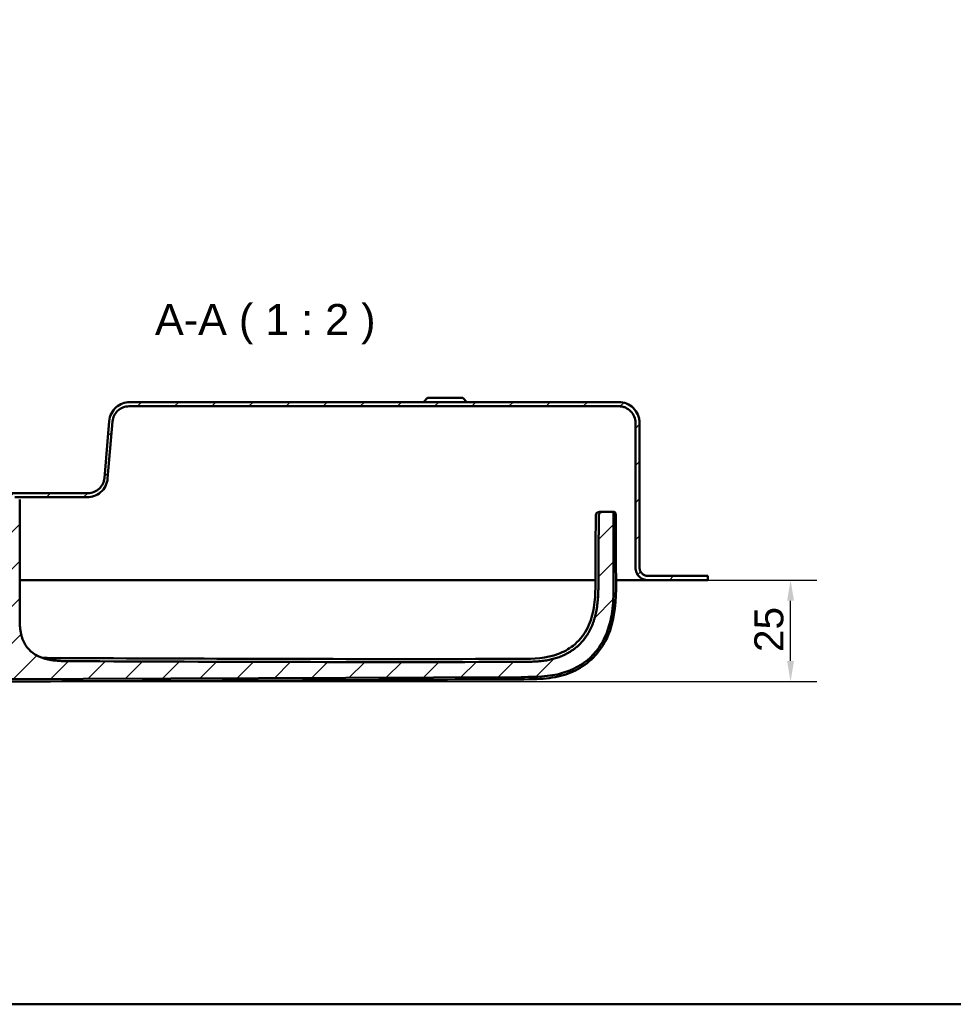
# Model space of a CAD drawing. Header units: millimetres. Extents: x 20 to 833, y 20 to 574.
# Tile 2 of 20: x 136 to 362, y 20 to 258. Entities that reach past the tile are written whole.
import ezdxf

# ---------------------------------------------------------------- set-up
doc = ezdxf.new("R2010")
doc.units = ezdxf.units.MM
doc.header["$LTSCALE"] = 2
for name, color, linetype, lineweight in [('Bemaßungen(DIN)', 7, 'Continuous', 25), ('Sichtbare Kanten(DIN)', 7, 'Continuous', 50), ('Skizziergeometrie(DIN)', 7, 'Continuous', 50), ('Symbole(DIN)', 7, 'Continuous', 25)]:
    doc.layers.add(name, color=color, linetype=linetype, lineweight=lineweight)
doc.layers.add('Schraffur', color=179, linetype='Continuous', lineweight=9, true_color=0x1e1e47)
doc.styles.add('Aktuell-DINGroßer Text', font='arial.ttf')
doc.styles.add('STANDARD-DIN~0', font='arial.ttf')
doc.dimstyles.new('CAD-LAN', dxfattribs={"dimscale": 2, "dimtxt": 3.5, "dimasz": 2.5, "dimexe": 3.175, "dimexo": 0, "dimgap": 0.8, "dimtad": 1, "dimrnd": 1e-08, "dimtxsty": 'STANDARD-DIN~0', "dimcen": 0.09, "dimdle": 10, "dimclrd": 250, "dimclre": 250, "dimclrt": 250, "dimadec": 0, "dimazin": 2, "dimtfac": 1, "dimtmove": 0, "dimatfit": 3, "dimfxl": 1, "dimtolj": 1, "dimtzin": 0, "dimlwd": 25, "dimlwe": 25, "dimarcsym": 0})

# ---------------------------------------------------------------- blocks, each defined once
blk = doc.blocks.new('Ränder Standardrahmen')
at = {"layer": 'Skizziergeometrie(DIN)', "flags": 128}
blk.add_lwpolyline([(10, 10), (10, 287), (410, 287), (410, 10), (10, 10)], dxfattribs=at)
blk = doc.blocks.new('*D26')
at = {"layer": 'Bemaßungen(DIN)', "color": 250, "linetype": 'Continuous', "lineweight": 25, "true_color": 0x3f3f3f, "transparency": 16777216}
for p, q in [((302.39, 122.5), (328.74, 122.5)), ((322.39, 102.97), (322.39, 117.5)), ((129.28, 97.97), (328.74, 97.97))]:
    blk.add_line(p, q, dxfattribs=at)
at = {"layer": 'Bemaßungen(DIN)', "color": 250, "linetype": 'Continuous', "true_color": 0x3f3f3f, "transparency": 16777216}
for points in [[(321.56, 117.5), (323.23, 117.5), (322.39, 122.5)], [(321.56, 102.97), (323.23, 102.97), (322.39, 97.97)]]:
    blk.add_solid(points, dxfattribs=at)
at = {"layer": 'Defpoints', "color": 0, "linetype": 'Continuous', "transparency": 16777216}
for p in [(302.39, 122.5), (322.39, 122.5), (129.28, 97.97)]:
    blk.add_point(p, dxfattribs=at)
at = {"layer": 'Bemaßungen(DIN)', "color": 250, "linetype": 'Continuous', "lineweight": 25, "true_color": 0x3f3f3f, "transparency": 16777216, "insert": (313.65, 105.13), "char_height": 7, "attachment_point": 1, "rotation": 90, "style": 'STANDARD-DIN~0'}
blk.add_mtext('\\A1;25', dxfattribs=at)

msp = doc.modelspace()

# ---------------------------------------------------------------- hatches: boundary and pattern name
at = {"layer": 'Schraffur'}
h = msp.add_hatch(dxfattribs=at)
h.set_pattern_fill('ANSI31', color=256, scale=50.8, style=0)
h.set_pattern_definition([(45, (0, 0), (-4.49013, 4.49013), [])])
edge = h.paths.add_edge_path()
edge.add_spline(control_points=[(94.893, 138.504), (94.893, 138.782), (94.922, 139.059), (95.035, 139.595), (95.117, 139.852), (95.435, 140.582), (95.739, 141.019), (96.486, 141.739), (96.919, 142.021), (97.87, 142.406), (98.377, 142.504), (98.893, 142.504)], knot_values=[-0.6314442, -0.6314442, -0.6314442, -0.6314442, -0.5478443, -0.5478443, -0.4667749, -0.4667749, -0.3085769, -0.3085769, -0.1547676, -0.1547676, 0, 0, 0, 0], degree=3, periodic=0)
edge.add_line((98.893, 142.504), (106.893, 142.504))
edge.add_line((106.893, 142.504), (106.893, 136.104))
edge.add_line((106.893, 136.104), (107.093, 135.904))
edge.add_line((107.093, 135.904), (109.193, 135.904))
edge.add_line((109.193, 135.904), (109.293, 136.004))
edge.add_line((109.293, 136.004), (109.293, 136.504))
edge.add_line((109.293, 136.504), (109.593, 136.504))
edge.add_line((109.593, 136.504), (109.393, 136.304))
edge.add_line((109.393, 136.304), (109.393, 135.704))
edge.add_line((109.393, 135.704), (109.593, 135.504))
edge.add_line((109.593, 135.504), (106.893, 135.504))
edge.add_line((106.893, 135.504), (106.593, 135.804))
edge.add_line((106.593, 135.804), (106.593, 142.004))
edge.add_line((106.593, 142.004), (105.85, 142.004))
edge.add_line((105.85, 142.004), (105.85, 139.504))
edge.add_line((105.85, 139.504), (105.85, 131.447))
edge.add_line((105.85, 131.447), (106.835, 130.462))
edge.add_line((106.835, 130.462), (116.343, 130.462))
edge.add_line((116.343, 130.462), (116.343, 145.304))
edge.add_line((116.343, 145.304), (113.393, 145.304))
edge.add_line((113.393, 145.304), (112.893, 144.804))
edge.add_line((112.893, 144.804), (112.893, 144.204))
edge.add_line((112.893, 144.204), (113.793, 144.204))
edge.add_line((113.793, 144.204), (113.793, 143.404))
edge.add_line((113.793, 143.404), (111.877, 143.404))
edge.add_line((111.877, 143.404), (111.877, 142.504))
edge.add_line((111.877, 142.504), (108.893, 142.504))
edge.add_line((108.893, 142.504), (108.893, 141.704))
edge.add_line((108.893, 141.704), (108.393, 141.704))
edge.add_line((108.393, 141.704), (108.393, 145.004))
edge.add_line((108.393, 145.004), (107.893, 145.004))
edge.add_line((107.893, 145.004), (107.893, 143.504))
edge.add_line((107.893, 143.504), (98.893, 143.504))
edge.add_spline(control_points=[(98.893, 143.504), (98.545, 143.504), (98.199, 143.468), (97.529, 143.327), (97.207, 143.225), (96.295, 142.827), (95.75, 142.447), (94.85, 141.513), (94.497, 140.972), (94.015, 139.783), (93.893, 139.149), (93.893, 138.504)], knot_values=[-0.7893052, -0.7893052, -0.7893052, -0.7893052, -0.6848053, -0.6848053, -0.5834686, -0.5834686, -0.3857211, -0.3857211, -0.1934595, -0.1934595, 0, 0, 0, 0], degree=3, periodic=0)
edge.add_line((93.893, 138.504), (93.893, 125.504))
edge.add_spline(control_points=[(93.893, 125.504), (93.893, 125.365), (93.879, 125.226), (93.823, 124.958), (93.782, 124.829), (93.623, 124.464), (93.471, 124.246), (93.097, 123.886), (92.881, 123.745), (92.405, 123.553), (92.151, 123.504), (91.893, 123.504)], knot_values=[-0.3157221, -0.3157221, -0.3157221, -0.3157221, -0.2739221, -0.2739221, -0.2333875, -0.2333875, -0.1542884, -0.1542884, -0.0773838, -0.0773838, -0.0000019, -0.0000019, -0.0000019, -0.0000019], degree=3, periodic=0)
edge.add_line((91.893, 123.504), (89.393, 123.504))
edge.add_line((89.393, 123.504), (89.393, 123.474))
edge.add_line((89.393, 123.474), (88.393, 123.474))
edge.add_line((88.393, 123.474), (88.393, 122.504))
edge.add_line((88.393, 122.504), (91.893, 122.504))
edge.add_spline(control_points=[(91.893, 122.504), (92.102, 122.504), (92.31, 122.525), (92.712, 122.61), (92.905, 122.671), (93.452, 122.91), (93.78, 123.138), (94.32, 123.698), (94.531, 124.023), (94.82, 124.736), (94.893, 125.117), (94.893, 125.504)], knot_values=[-0.4735814, -0.4735814, -0.4735814, -0.4735814, -0.4108832, -0.4108832, -0.3500812, -0.3500812, -0.2314327, -0.2314327, -0.1160757, -0.1160757, 0, 0, 0, 0], degree=3, periodic=0)
edge.add_line((94.893, 125.504), (94.893, 138.504))
h.paths.add_polyline_path([(111.593, 141.504), (111.393, 141.304), (111.393, 136.504), (111.143, 136.504), (111.343, 136.704), (111.343, 141.504), (111.143, 141.704), (111.893, 141.704), (111.893, 142.504), (112.893, 142.504), (112.893, 141.304), (112.693, 141.504)], flags=0)
h.paths.add_polyline_path([(112.893, 135.704), (112.893, 135.504), (112.693, 135.504)], flags=0)
edge = h.paths.add_edge_path()
edge.add_spline(control_points=[(280.893, 164.504), (281.172, 164.504), (281.449, 164.475), (281.985, 164.363), (282.242, 164.28), (282.972, 163.962), (283.408, 163.658), (284.128, 162.911), (284.41, 162.478), (284.796, 161.527), (284.893, 161.02), (284.893, 160.504)], knot_values=[-0.6314442, -0.6314442, -0.6314442, -0.6314442, -0.5478443, -0.5478443, -0.4667749, -0.4667749, -0.3085769, -0.3085769, -0.1547676, -0.1547676, 0, 0, 0, 0], degree=3, periodic=0)
edge.add_line((284.893, 160.504), (284.893, 125.504))
edge.add_spline(control_points=[(284.893, 125.504), (284.893, 125.295), (284.915, 125.087), (284.999, 124.685), (285.061, 124.492), (285.299, 123.945), (285.527, 123.618), (286.088, 123.078), (286.412, 122.866), (287.126, 122.577), (287.506, 122.504), (287.893, 122.504)], knot_values=[-0.4735831, -0.4735831, -0.4735831, -0.4735831, -0.4108832, -0.4108832, -0.3500812, -0.3500812, -0.2314327, -0.2314327, -0.1160757, -0.1160757, -0.0000071, -0.0000071, -0.0000071, -0.0000071], degree=3, periodic=0)
edge.add_line((287.893, 122.504), (302.393, 122.504))
edge.add_line((302.393, 122.504), (302.393, 123.504))
edge.add_line((302.393, 123.504), (287.893, 123.504))
edge.add_spline(control_points=[(287.893, 123.504), (287.754, 123.504), (287.616, 123.518), (287.348, 123.574), (287.219, 123.615), (286.854, 123.774), (286.636, 123.926), (286.276, 124.3), (286.135, 124.516), (285.942, 124.992), (285.893, 125.246), (285.893, 125.504)], knot_values=[-0.3157143, -0.3157143, -0.3157143, -0.3157143, -0.2739221, -0.2739221, -0.2333875, -0.2333875, -0.1542884, -0.1542884, -0.0773838, -0.0773838, 0, 0, 0, 0], degree=3, periodic=0)
edge.add_line((285.893, 125.504), (285.893, 160.504))
edge.add_spline(control_points=[(285.893, 160.504), (285.893, 160.852), (285.858, 161.198), (285.717, 161.868), (285.614, 162.19), (285.217, 163.102), (284.837, 163.647), (283.903, 164.547), (283.362, 164.9), (282.172, 165.382), (281.538, 165.504), (280.893, 165.504)], knot_values=[-0.7893052, -0.7893052, -0.7893052, -0.7893052, -0.6848053, -0.6848053, -0.5834686, -0.5834686, -0.3857211, -0.3857211, -0.1934595, -0.1934595, 0, 0, 0, 0], degree=3, periodic=0)
edge.add_line((280.893, 165.504), (162.666, 165.504))
edge.add_spline(control_points=[(162.666, 165.504), (162.055, 165.504), (161.453, 165.394), (160.332, 164.965), (159.822, 164.658), (158.895, 163.848), (158.496, 163.337), (157.915, 162.191), (157.739, 161.571), (157.685, 160.929)], knot_values=[-0.746746, -0.746746, -0.746746, -0.746746, -0.5633329, -0.5633329, -0.3859905, -0.3859905, -0.193102, -0.193102, 0, 0, 0, 0], degree=3, periodic=0)
edge.add_line((157.685, 160.929), (156.508, 147.163))
edge.add_spline(control_points=[(156.508, 147.163), (156.467, 146.676), (156.338, 146.203), (155.92, 145.339), (155.64, 144.954), (154.932, 144.269), (154.497, 143.987), (153.544, 143.601), (153.038, 143.504), (152.523, 143.504)], knot_values=[-0.5973968, -0.5973968, -0.5973968, -0.5973968, -0.4506663, -0.4506663, -0.3087924, -0.3087924, -0.1544816, -0.1544816, 0, 0, 0, 0], degree=3, periodic=0)
edge.add_line((152.523, 143.504), (133.893, 143.504))
edge.add_line((133.893, 143.504), (133.893, 145.004))
edge.add_line((133.893, 145.004), (133.393, 145.004))
edge.add_line((133.393, 145.004), (133.393, 141.704))
edge.add_line((133.393, 141.704), (132.893, 141.704))
edge.add_line((132.893, 141.704), (132.893, 142.504))
edge.add_line((132.893, 142.504), (129.893, 142.504))
edge.add_line((129.893, 142.504), (129.893, 141.704))
edge.add_line((129.893, 141.704), (130.643, 141.704))
edge.add_line((130.643, 141.704), (130.443, 141.504))
edge.add_line((130.443, 141.504), (130.443, 136.704))
edge.add_line((130.443, 136.704), (130.643, 136.504))
edge.add_line((130.643, 136.504), (130.393, 136.504))
edge.add_line((130.393, 136.504), (130.393, 141.304))
edge.add_line((130.393, 141.304), (130.193, 141.504))
edge.add_line((130.193, 141.504), (129.093, 141.504))
edge.add_line((129.093, 141.504), (128.893, 141.304))
edge.add_line((128.893, 141.304), (128.893, 142.504))
edge.add_line((128.893, 142.504), (127.993, 142.504))
edge.add_line((127.993, 142.504), (127.993, 144.204))
edge.add_line((127.993, 144.204), (128.893, 144.204))
edge.add_line((128.893, 144.204), (128.893, 144.804))
edge.add_line((128.893, 144.804), (128.393, 145.304))
edge.add_line((128.393, 145.304), (125.443, 145.304))
edge.add_line((125.443, 145.304), (125.443, 110.304))
edge.add_line((125.443, 110.304), (116.343, 110.304))
edge.add_line((116.343, 110.304), (116.343, 125.545))
edge.add_line((116.343, 125.545), (106.835, 125.545))
edge.add_line((106.835, 125.545), (105.85, 124.561))
edge.add_line((105.85, 124.561), (105.85, 104.592))
edge.add_spline(control_points=[(105.85, 104.592), (105.85, 104.499), (105.85, 104.406), (105.878, 104.274), (105.893, 104.228), (105.945, 104.141), (105.98, 104.105), (106.101, 104.015), (106.203, 103.977), (106.308, 103.935)], knot_values=[-0.0976377, -0.0976377, -0.0976377, -0.0976377, -0.06823, -0.06823, -0.0514817, -0.0514817, -0.0338045, -0.0338045, -0.0000168, -0.0000168, -0.0000168, -0.0000168], degree=3, periodic=0)
edge.add_spline(control_points=[(106.308, 103.935), (106.358, 103.916), (106.409, 103.895), (106.46, 103.873), (106.718, 103.766), (106.969, 103.65), (107.218, 103.53), (107.268, 103.506), (107.318, 103.482), (107.368, 103.458), (107.417, 103.433), (107.467, 103.409), (107.517, 103.384), (107.814, 103.237), (108.11, 103.085), (108.405, 102.932), (108.503, 102.881), (108.601, 102.831), (108.7, 102.78), (109.093, 102.577), (109.487, 102.375), (109.891, 102.179), (110.294, 101.984), (110.628, 101.829), (111.092, 101.625)], knot_values=[0, 0, 0, 0, 0.0162623, 0.0162623, 0.0162623, 0.0975741, 0.0975741, 0.0975741, 0.1138364, 0.1138364, 0.1138364, 0.1300988, 0.1300988, 0.1300988, 0.2276728, 0.2276728, 0.2276728, 0.2601975, 0.2601975, 0.2601975, 0.3902963, 0.3902963, 0.3902963, 0.5203951, 0.5203951, 0.5203951, 0.5203951], degree=3, periodic=0)
edge.add_spline(control_points=[(111.092, 101.625), (112.917, 100.821), (114.598, 100.205), (116.133, 99.779)], knot_values=[0, 0, 0, 0, 0.5374565, 0.5374565, 0.5374565, 0.5374565], degree=3, periodic=0)
edge.add_spline(control_points=[(116.133, 99.779), (117.646, 99.359), (119.257, 99.054), (121.037, 98.85)], knot_values=[0, 0, 0, 0, 0.5001725, 0.5001725, 0.5001725, 0.5001725], degree=3, periodic=0)
edge.add_spline(control_points=[(121.037, 98.85), (122.391, 98.695), (123.773, 98.606), (125.333, 98.561), (126.892, 98.517), (128.359, 98.525), (129.825, 98.531)], knot_values=[0, 0, 0, 0, 0.4403832, 0.4403832, 0.4403832, 0.8807664, 0.8807664, 0.8807664, 0.8807664], degree=3, periodic=0)
edge.add_line((129.825, 98.531), (257.299, 99.078))
edge.add_spline(control_points=[(257.299, 99.078), (258.369, 99.082), (259.439, 99.086), (260.581, 99.126), (261.723, 99.166), (262.726, 99.242), (263.589, 99.343), (265.316, 99.544), (266.721, 99.858), (268.044, 100.299), (273.335, 102.063), (276.958, 105.946), (278.572, 111.582), (278.975, 112.992), (279.258, 114.487), (279.433, 116.324), (279.52, 117.243), (279.582, 118.309), (279.61, 119.523), (279.638, 120.738), (279.632, 121.876), (279.627, 123.013)], knot_values=[0, 0, 0, 0, 0.2406476, 0.2406476, 0.2406476, 0.4812952, 0.4812952, 0.4812952, 0.9625904, 0.9625904, 0.9625904, 2.8877711, 2.8877711, 2.8877711, 3.3690663, 3.3690663, 3.3690663, 3.6097139, 3.6097139, 3.6097139, 3.8503615, 3.8503615, 3.8503615, 3.8503615], degree=3, periodic=0)
edge.add_spline(control_points=[(279.627, 123.013), (279.622, 124.298), (279.616, 125.584), (279.611, 126.869), (279.603, 128.807), (279.595, 130.814), (279.589, 132.762), (279.583, 134.69), (279.579, 136.52), (279.579, 138.438)], knot_values=[0, 0, 0, 0, 0.2736533, 0.2736533, 0.2736533, 0.6863138, 0.6863138, 0.6863138, 1.0946134, 1.0946134, 1.0946134, 1.0946134], degree=3, periodic=0)
edge.add_spline(control_points=[(279.579, 138.438), (279.579, 138.544), (279.579, 138.652), (279.541, 138.785), (279.525, 138.822), (279.479, 138.888), (279.452, 138.914), (279.377, 138.961), (279.33, 138.977), (279.197, 139.004), (279.104, 139.004), (279.013, 139.004)], knot_values=[-0.099681, -0.099681, -0.099681, -0.099681, -0.0686628, -0.0686628, -0.0555765, -0.0555765, -0.0431631, -0.0431631, -0.027324, -0.027324, -0.0000075, -0.0000075, -0.0000075, -0.0000075], degree=3, periodic=0)
edge.add_line((279.013, 139.004), (277.424, 139.004))
edge.add_spline(control_points=[(277.424, 139.004), (276.848, 139.004), (276.326, 139.004), (276.013, 138.663), (276.013, 138.156), (276.013, 137.59)], knot_values=[0, 0, 0, 0, 0, 0, 1, 1, 1, 1, 1, 1], degree=5, periodic=0)
edge.add_spline(control_points=[(276.013, 137.59), (276.011, 134.226), (275.995, 130.338), (275.964, 123.041)], knot_values=[0, 0, 0, 0, 1.0033721, 1.0033721, 1.0033721, 1.0033721], weights=[1.0000845, 1.0006869, 1.00552, 1.044297], degree=3, periodic=0)
edge.add_spline(control_points=[(275.964, 123.041), (275.93, 114.95), (275.903, 108.47), (269.711, 102.793), (263.751, 102.765), (257.214, 102.741)], knot_values=[0, 0, 0, 0, 0, 0, 1, 1, 1, 1, 1, 1], degree=5, periodic=0)
edge.add_spline(control_points=[(257.214, 102.741), (221.018, 102.613), (184.821, 102.755), (148.624, 102.913)], knot_values=[0.0000183, 0.0000183, 0.0000183, 0.0000183, 10.8591286, 10.8591286, 10.8591286, 10.8591286], degree=3, periodic=0)
edge.add_spline(control_points=[(148.624, 102.913), (143.591, 102.935), (139.564, 102.953), (136.037, 106.083), (136.037, 109.641), (136.037, 114.087)], knot_values=[0, 0, 0, 0, 0, 0, 1, 1, 1, 1, 1, 1], degree=5, periodic=0)
edge.add_line((136.037, 114.087), (136.037, 139.504))
edge.add_line((136.037, 139.504), (136.037, 142.004))
edge.add_line((136.037, 142.004), (135.193, 142.004))
edge.add_line((135.193, 142.004), (135.193, 135.804))
edge.add_line((135.193, 135.804), (134.893, 135.504))
edge.add_line((134.893, 135.504), (132.193, 135.504))
edge.add_line((132.193, 135.504), (132.393, 135.704))
edge.add_line((132.393, 135.704), (132.393, 136.304))
edge.add_line((132.393, 136.304), (132.193, 136.504))
edge.add_line((132.193, 136.504), (132.493, 136.504))
edge.add_line((132.493, 136.504), (132.493, 136.004))
edge.add_line((132.493, 136.004), (132.593, 135.904))
edge.add_line((132.593, 135.904), (134.693, 135.904))
edge.add_line((134.693, 135.904), (134.893, 136.104))
edge.add_line((134.893, 136.104), (134.893, 142.504))
edge.add_line((134.893, 142.504), (152.319, 142.504))
edge.add_spline(control_points=[(152.319, 142.504), (152.929, 142.504), (153.529, 142.613), (154.648, 143.039), (155.156, 143.345), (156.084, 144.152), (156.484, 144.662), (157.067, 145.806), (157.244, 146.427), (157.3, 147.068)], knot_values=[-0.7457209, -0.7457209, -0.7457209, -0.7457209, -0.5628408, -0.5628408, -0.3859976, -0.3859976, -0.1930948, -0.1930948, 0, 0, 0, 0], degree=3, periodic=0)
edge.add_line((157.3, 147.068), (158.506, 160.852))
edge.add_spline(control_points=[(158.506, 160.852), (158.549, 161.338), (158.678, 161.809), (159.095, 162.671), (159.374, 163.055), (160.082, 163.738), (160.517, 164.021), (161.469, 164.406), (161.976, 164.504), (162.491, 164.504)], knot_values=[-0.5965767, -0.5965767, -0.5965767, -0.5965767, -0.4502726, -0.4502726, -0.3087981, -0.3087981, -0.1544759, -0.1544759, 0, 0, 0, 0], degree=3, periodic=0)
edge.add_line((162.491, 164.504), (280.893, 164.504))
h.paths.add_polyline_path([(128.893, 135.504), (128.893, 135.704), (129.093, 135.504)], flags=0)

# ---------------------------------------------------------------- linework, layer by layer
at = {"layer": 'Sichtbare Kanten(DIN)'}
for p, q in [((162.491, 164.504), (280.893, 164.504)), ((280.893, 165.504), (162.666, 165.504)), ((234.643, 166.504), (233.643, 165.504)), ((234.643, 166.504), (243.143, 166.504)), ((243.143, 166.504), (244.143, 165.504)), ((157.685, 160.929), (156.508, 147.163)), ((157.3, 147.068), (158.506, 160.852)), ((284.893, 160.504), (284.893, 125.504)), ((285.893, 125.504), (285.893, 160.504)), ((285.893, 160.504), (285.893, 160.504)), ((285.893, 160.504), (285.893, 125.504)), ((152.523, 143.504), (133.893, 143.504)), ((134.893, 142.504), (152.319, 142.504)), ((136.037, 139.504), (136.037, 142.004)), ((136.037, 139.504), (136.037, 114.087)), ((136.037, 139.504), (136.037, 114.087)), ((277.424, 139.004), (276.72, 139.004)), ((279.013, 139.004), (277.424, 139.004)), ((136.037, 122.504), (262.355, 122.504)), ((280.213, 122.504), (287.893, 122.504)), ((302.393, 123.504), (287.893, 123.504)), ((287.893, 122.504), (302.393, 122.504)), ((302.393, 122.504), (302.393, 123.504)), ((302.393, 122.504), (302.393, 123.474)), ((302.393, 122.504), (302.393, 122.504)), ((129.825, 98.531), (257.299, 99.078))]:
    msp.add_line(p, q, dxfattribs=at)
for points, degree, knots in [([(162.666, 165.504), (162.055, 165.504), (161.453, 165.394), (160.332, 164.965), (159.822, 164.658), (158.895, 163.848), (158.496, 163.337), (157.915, 162.191), (157.739, 161.571), (157.685, 160.929)], 3, [-0.74674605, -0.74674605, -0.74674605, -0.74674605, -0.56333292, -0.56333292, -0.38599047, -0.38599047, -0.19310203, -0.19310203, 0, 0, 0, 0]), ([(158.506, 160.852), (158.549, 161.338), (158.678, 161.809), (159.095, 162.671), (159.374, 163.055), (160.082, 163.738), (160.517, 164.021), (161.469, 164.406), (161.976, 164.504), (162.491, 164.504)], 3, [-0.59657674, -0.59657674, -0.59657674, -0.59657674, -0.45027262, -0.45027262, -0.30879806, -0.30879806, -0.15447588, -0.15447588, 0, 0, 0, 0]), ([(285.893, 160.504), (285.893, 160.852), (285.858, 161.198), (285.717, 161.868), (285.614, 162.19), (285.217, 163.102), (284.837, 163.647), (283.903, 164.547), (283.362, 164.9), (282.172, 165.382), (281.538, 165.504), (280.893, 165.504)], 3, [-0.78930523, -0.78930523, -0.78930523, -0.78930523, -0.68480532, -0.68480532, -0.58346864, -0.58346864, -0.38572109, -0.38572109, -0.19345948, -0.19345948, 0, 0, 0, 0]), ([(280.893, 164.504), (281.172, 164.504), (281.449, 164.475), (281.985, 164.363), (282.242, 164.28), (282.972, 163.962), (283.408, 163.658), (284.128, 162.911), (284.41, 162.478), (284.796, 161.527), (284.893, 161.02), (284.893, 160.504)], 3, [-0.63144419, -0.63144419, -0.63144419, -0.63144419, -0.54784426, -0.54784426, -0.46677491, -0.46677491, -0.30857687, -0.30857687, -0.15476758, -0.15476758, 0, 0, 0, 0]), ([(152.319, 142.504), (152.929, 142.504), (153.529, 142.613), (154.648, 143.039), (155.156, 143.345), (156.084, 144.152), (156.484, 144.662), (157.067, 145.806), (157.244, 146.427), (157.3, 147.068)], 3, [-0.74572093, -0.74572093, -0.74572093, -0.74572093, -0.56284077, -0.56284077, -0.38599757, -0.38599757, -0.19309485, -0.19309485, 0, 0, 0, 0]), ([(156.508, 147.163), (156.467, 146.676), (156.338, 146.203), (155.92, 145.339), (155.64, 144.954), (154.932, 144.269), (154.497, 143.987), (153.544, 143.601), (153.038, 143.504), (152.523, 143.504)], 3, [-0.59739685, -0.59739685, -0.59739685, -0.59739685, -0.45066634, -0.45066634, -0.30879238, -0.30879238, -0.15448162, -0.15448162, -0.00000002, -0.00000002, -0.00000002, -0.00000002]), ([(275.284, 137.585), (275.284, 137.749), (275.284, 137.914), (275.312, 138.208), (275.336, 138.341), (275.408, 138.526), (275.438, 138.585), (275.514, 138.693), (275.56, 138.743), (275.663, 138.826), (275.721, 138.86), (275.903, 138.941), (276.036, 138.969), (276.299, 138.999), (276.431, 139.002), (276.579, 139.003), (276.595, 139.004), (276.628, 139.004), (276.645, 139.004), (276.663, 139.004), (276.667, 139.004), (276.676, 139.004), (276.682, 139.004), (276.687, 139.004), (276.689, 139.004), (276.692, 139.004), (276.692, 139.004), (276.693, 139.004), (276.693, 139.004), (276.693, 139.004), (276.693, 139.004), (276.694, 139.004), (276.694, 139.004), (276.694, 139.004), (276.695, 139.004), (276.695, 139.004), (276.695, 139.004), (276.696, 139.004), (276.696, 139.004), (276.697, 139.004), (276.697, 139.004), (276.697, 139.004), (276.697, 139.004), (276.697, 139.004), (276.697, 139.004), (276.702, 139.004), (276.715, 139.004), (276.691, 139.004)], 3, [0, 0, 0, 0, 0.04919519, 0.04919519, 0.08880795, 0.08880795, 0.10860502, 0.10860502, 0.12847003, 0.12847003, 0.14831228, 0.14831228, 0.18826397, 0.18826397, 0.2276899, 0.2276899, 0.23260936, 0.23260936, 0.23756888, 0.23756888, 0.23880471, 0.23880471, 0.24132124, 0.24132124, 0.242551, 0.242551, 0.2428589, 0.2428589, 0.24293607, 0.24293607, 0.24297482, 0.24297482, 0.24299419, 0.24299419, 0.24314956, 0.24314956, 0.24363327, 0.24363327, 0.24464435, 0.24464435, 0.24563161, 0.24563161, 0.24569141, 0.24569141, 0.24570633, 0.24570633, 0.27123588, 0.27123588, 0.27123588, 0.27123588]), ([(279.579, 138.438), (279.579, 138.544), (279.579, 138.652), (279.541, 138.785), (279.525, 138.822), (279.479, 138.888), (279.452, 138.914), (279.377, 138.961), (279.33, 138.977), (279.197, 139.004), (279.104, 139.004), (279.013, 139.004)], 3, [-0.09968096, -0.09968096, -0.09968096, -0.09968096, -0.068662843, -0.068662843, -0.055576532, -0.055576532, -0.043163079, -0.043163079, -0.027323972, -0.027323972, -0.000007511, -0.000007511, -0.000007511, -0.000007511]), ([(279.02, 139.004), (279.022, 139.004), (279.023, 139.004), (279.026, 139.004), (279.027, 139.004), (279.03, 139.004), (279.032, 139.004), (279.036, 139.004), (279.037, 139.004), (279.042, 139.004), (279.045, 139.004), (279.052, 139.004), (279.055, 139.004), (279.066, 139.004), (279.072, 139.004), (279.089, 139.003), (279.096, 139.003), (279.104, 139.003), (279.106, 139.003), (279.106, 139.003)], 3, [0, 0, 0, 0, 0.000403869, 0.000403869, 0.000877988, 0.000877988, 0.001462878, 0.001462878, 0.002335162, 0.002335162, 0.00383096, 0.00383096, 0.006782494, 0.006782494, 0.013501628, 0.013501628, 0.030702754, 0.030702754, 0.044986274, 0.044986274, 0.044986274, 0.044986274]), ([(279.035, 139.004), (279.035, 139.004), (279.035, 139.004), (279.035, 139.004), (279.035, 139.004), (279.035, 139.004), (279.035, 139.004), (279.036, 139.004), (279.037, 139.004), (279.039, 139.004), (279.041, 139.004), (279.046, 139.004), (279.049, 139.004), (279.054, 139.004), (279.056, 139.004), (279.063, 139.004), (279.067, 139.004), (279.075, 139.004), (279.079, 139.004), (279.096, 139.004), (279.105, 139.003), (279.127, 139.003), (279.133, 139.003), (279.133, 139.003)], 3, [0, 0, 0, 0, 0.000010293, 0.000010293, 0.000026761, 0.000026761, 0.000059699, 0.000059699, 0.000324, 0.000324, 0.000855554, 0.000855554, 0.001921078, 0.001921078, 0.003044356, 0.003044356, 0.005529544, 0.005529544, 0.008837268, 0.008837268, 0.021769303, 0.021769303, 0.048439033, 0.048439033, 0.048439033, 0.048439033]), ([(279.058, 139.004), (279.056, 139.004), (279.053, 139.004), (279.051, 139.004), (279.048, 139.004), (279.046, 139.004), (279.045, 139.004)], 5, [0.804633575, 0.804633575, 0.804633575, 0.804633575, 0.804633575, 0.804633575, 0.873918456, 0.891515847, 0.891515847, 0.891515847, 0.891515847, 0.891515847, 0.891515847]), ([(279.058, 139.004), (279.061, 139.004), (279.064, 139.004), (279.069, 139.004), (279.072, 139.004), (279.077, 139.004), (279.08, 139.004), (279.086, 139.004), (279.09, 139.004), (279.098, 139.004), (279.103, 139.004), (279.116, 139.004), (279.123, 139.004), (279.142, 139.003), (279.152, 139.003), (279.173, 139.003), (279.179, 139.002), (279.179, 139.002)], 3, [0, 0, 0, 0, 0.000852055, 0.000852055, 0.001661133, 0.001661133, 0.002718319, 0.002718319, 0.004337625, 0.004337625, 0.007196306, 0.007196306, 0.012980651, 0.012980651, 0.026138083, 0.026138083, 0.049714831, 0.049714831, 0.049714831, 0.049714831]), ([(279.093, 139.004), (279.093, 139.004), (279.093, 139.004), (279.094, 139.004), (279.094, 139.004), (279.094, 139.004), (279.094, 139.004), (279.095, 139.004), (279.097, 139.004), (279.1, 139.004), (279.103, 139.004), (279.11, 139.004), (279.114, 139.004), (279.123, 139.004), (279.127, 139.004), (279.141, 139.004), (279.149, 139.004), (279.186, 139.004), (279.203, 139.003), (279.236, 139.002), (279.245, 139.001), (279.245, 139.001)], 3, [0, 0, 0, 0, 0.000011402, 0.000011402, 0.000034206, 0.000034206, 0.000079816, 0.000079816, 0.000445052, 0.000445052, 0.001177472, 0.001177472, 0.002650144, 0.002650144, 0.004115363, 0.004115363, 0.008291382, 0.008291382, 0.025136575, 0.025136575, 0.05018575, 0.05018575, 0.05018575, 0.05018575]), ([(279.156, 139.004), (279.154, 139.004), (279.149, 139.004), (279.144, 139.005), (279.139, 139.005), (279.135, 139.004), (279.131, 139.004)], 5, [0.419921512, 0.419921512, 0.419921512, 0.419921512, 0.419921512, 0.419921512, 0.438992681, 0.492309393, 0.492309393, 0.492309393, 0.492309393, 0.492309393, 0.492309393]), ([(279.143, 139.004), (279.143, 139.004), (279.143, 139.004), (279.144, 139.004), (279.144, 139.004), (279.145, 139.004), (279.146, 139.004), (279.148, 139.004), (279.15, 139.004), (279.157, 139.004), (279.161, 139.004), (279.173, 139.004), (279.181, 139.004), (279.2, 139.004), (279.212, 139.004), (279.231, 139.004), (279.239, 139.004), (279.27, 139.003), (279.286, 139.002), (279.312, 139.001), (279.32, 139), (279.327, 139), (279.328, 138.999), (279.329, 138.999), (279.33, 138.999), (279.331, 138.999), (279.331, 138.999), (279.331, 138.999)], 3, [0, 0, 0, 0, 0.00004951, 0.00004951, 0.000148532, 0.000148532, 0.000352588, 0.000352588, 0.000897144, 0.000897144, 0.00226779, 0.00226779, 0.004712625, 0.004712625, 0.009430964, 0.009430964, 0.013933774, 0.013933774, 0.028056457, 0.028056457, 0.042358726, 0.042358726, 0.047113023, 0.047113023, 0.04869738, 0.04869738, 0.052946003, 0.052946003, 0.052946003, 0.052946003]), ([(279.218, 139.006), (279.227, 139.006), (279.237, 139.005), (279.255, 139.005), (279.264, 139.005), (279.282, 139.005), (279.29, 139.005), (279.31, 139.005), (279.321, 139.004), (279.345, 139.004), (279.357, 139.003), (279.385, 139.002), (279.398, 139.001), (279.422, 138.999), (279.429, 138.998), (279.429, 138.998)], 3, [0, 0, 0, 0, 0.002845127, 0.002845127, 0.005649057, 0.005649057, 0.009033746, 0.009033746, 0.013894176, 0.013894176, 0.021670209, 0.021670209, 0.034751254, 0.034751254, 0.05437287, 0.05437287, 0.05437287, 0.05437287]), ([(279.325, 139.007), (279.325, 139.007), (279.325, 139.007), (279.325, 139.007), (279.325, 139.007), (279.325, 139.007), (279.325, 139.007), (279.326, 139.007), (279.326, 139.007), (279.328, 139.007), (279.329, 139.007), (279.333, 139.006), (279.336, 139.006), (279.35, 139.006), (279.361, 139.006), (279.382, 139.006), (279.393, 139.006), (279.421, 139.006), (279.437, 139.005), (279.48, 139.003), (279.502, 139.002), (279.554, 138.997), (279.572, 138.995), (279.573, 138.995), (279.573, 138.995), (279.573, 138.995)], 3, [0, 0, 0, 0, 0.000013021, 0.000013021, 0.000039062, 0.000039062, 0.000091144, 0.000091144, 0.000195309, 0.000195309, 0.000612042, 0.000612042, 0.001445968, 0.001445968, 0.0048141, 0.0048141, 0.008167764, 0.008167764, 0.014892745, 0.014892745, 0.028343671, 0.028343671, 0.055500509, 0.055500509, 0.056080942, 0.056080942, 0.056080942, 0.056080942]), ([(279.436, 139.004), (279.435, 139.004), (279.426, 139.002), (279.417, 139.001), (279.409, 139), (279.401, 138.999), (279.394, 138.999)], 5, [0, 0, 0, 0, 0, 0, 0.004066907, 0.037269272, 0.037269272, 0.037269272, 0.037269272, 0.037269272, 0.037269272]), ([(279.454, 139.005), (279.484, 139.005), (279.516, 139.005), (279.576, 139.004), (279.604, 139.002), (279.663, 138.998), (279.695, 138.994), (279.764, 138.981), (279.802, 138.97), (279.879, 138.937), (279.916, 138.914), (279.99, 138.846), (280.023, 138.799), (280.064, 138.709), (280.076, 138.673), (280.104, 138.569), (280.115, 138.493), (280.129, 138.338), (280.132, 138.256), (280.138, 138.052), (280.139, 137.927), (280.142, 137.53), (280.141, 137.256), (280.141, 136.164), (280.143, 135.344), (280.153, 131.878), (280.162, 129.232), (280.173, 126.585)], 3, [0, 0, 0, 0, 0.0093321, 0.0093321, 0.0181418, 0.0181418, 0.0291121, 0.0291121, 0.0448027, 0.0448027, 0.0658709, 0.0658709, 0.0937952, 0.0937952, 0.1091284, 0.1091284, 0.1346363, 0.1346363, 0.1595588, 0.1595588, 0.1968642, 0.1968642, 0.2788303, 0.2788303, 0.5246343, 0.5246343, 1.3186354, 1.3186354, 1.3186354, 1.3186354]), ([(279.579, 138.438), (279.579, 136.52), (279.583, 134.69), (279.589, 132.762), (279.595, 130.814), (279.603, 128.807), (279.611, 126.869), (279.616, 125.584), (279.622, 124.298), (279.627, 123.013)], 3, [0, 0, 0, 0, 0.4082996, 0.4082996, 0.4082996, 0.82096, 0.82096, 0.82096, 1.0946134, 1.0946134, 1.0946134, 1.0946134]), ([(280.173, 126.585), (280.191, 122.415), (280.402, 118.194), (279.268, 111.573), (278.447, 109.067), (276.573, 105.96), (275.924, 105.083), (273.995, 102.964), (272.549, 101.836), (269.488, 100.173), (267.856, 99.593), (264.283, 98.787), (262.308, 98.619), (257.067, 98.454), (253.784, 98.501), (240.664, 98.446), (230.824, 98.403), (191.465, 98.234), (161.946, 98.111), (126.873, 97.956), (121.166, 97.807), (114.516, 99.647), (113.227, 100.099), (111.171, 100.981), (110.354, 101.378), (108.958, 102.126), (108.349, 102.484), (107.36, 103.106), (106.968, 103.375), (106.158, 103.953), (106.104, 104.01), (106.04, 104.06), (106.031, 104.067), (106.016, 104.078), (106.013, 104.081), (106.013, 104.081)], 3, [0, 0, 0, 0, 1.2511093, 1.2511093, 2.0152234, 2.0152234, 2.3395269, 2.3395269, 2.8747172, 2.8747172, 3.3845818, 3.3845818, 3.9735927, 3.9735927, 4.957864, 4.957864, 7.9097962, 7.9097962, 16.765593, 16.765593, 18.4318013, 18.4318013, 18.8369565, 18.8369565, 19.1172092, 19.1172092, 19.370649, 19.370649, 19.6250062, 19.6250062, 20.1400804, 20.1400804, 20.3900988, 20.3900988, 20.5325259, 20.5325259, 20.5325259, 20.5325259]), ([(284.893, 125.504), (284.893, 125.295), (284.915, 125.087), (284.999, 124.685), (285.061, 124.492), (285.299, 123.945), (285.527, 123.618), (286.088, 123.078), (286.412, 122.866), (287.126, 122.577), (287.506, 122.504), (287.893, 122.504)], 3, [-0.47358314, -0.47358314, -0.47358314, -0.47358314, -0.41088319, -0.41088319, -0.35008119, -0.35008119, -0.23143265, -0.23143265, -0.11607569, -0.11607569, -0.00000714, -0.00000714, -0.00000714, -0.00000714]), ([(287.893, 123.504), (287.754, 123.504), (287.616, 123.518), (287.348, 123.574), (287.219, 123.615), (286.854, 123.774), (286.636, 123.926), (286.276, 124.3), (286.135, 124.516), (285.942, 124.992), (285.893, 125.246), (285.893, 125.504)], 3, [-0.31571427, -0.31571427, -0.31571427, -0.31571427, -0.27392213, -0.27392213, -0.23338746, -0.23338746, -0.15428844, -0.15428844, -0.07738379, -0.07738379, 0, 0, 0, 0]), ([(257.214, 103.473), (260.254, 103.483), (263.413, 103.58), (267.527, 105.134), (268.745, 105.806), (270.468, 107.168), (271.076, 107.757), (272.71, 109.697), (273.54, 111.245), (274.631, 114.444), (274.921, 116.126), (275.222, 119.542), (275.229, 121.294), (275.236, 123.041)], 3, [0, 0, 0, 0, 0.9118531, 0.9118531, 1.3195542, 1.3195542, 1.5708318, 1.5708318, 2.0803301, 2.0803301, 2.5847827, 2.5847827, 3.1091113, 3.1091113, 3.1091113, 3.1091113]), ([(257.299, 99.078), (258.369, 99.082), (259.439, 99.086), (260.581, 99.126), (261.723, 99.166), (262.726, 99.242), (263.589, 99.343), (265.316, 99.544), (266.721, 99.858), (268.044, 100.299), (273.335, 102.063), (276.958, 105.946), (278.572, 111.582), (278.975, 112.992), (279.258, 114.487), (279.433, 116.324), (279.52, 117.243), (279.582, 118.309), (279.61, 119.523), (279.638, 120.738), (279.632, 121.876), (279.627, 123.013)], 3, [0, 0, 0, 0, 0.2406476, 0.2406476, 0.2406476, 0.4812952, 0.4812952, 0.4812952, 0.9625904, 0.9625904, 0.9625904, 2.8877711, 2.8877711, 2.8877711, 3.3690663, 3.3690663, 3.3690663, 3.6097139, 3.6097139, 3.6097139, 3.8503615, 3.8503615, 3.8503615, 3.8503615]), ([(262.355, 122.504), (262.57, 122.504), (262.786, 122.504), (263.001, 122.504), (263.203, 122.504), (263.404, 122.504), (263.606, 122.504), (263.707, 122.504), (263.808, 122.504), (263.909, 122.504), (264.204, 122.504), (264.5, 122.504), (264.816, 122.504), (264.824, 122.504), (264.832, 122.504), (264.839, 122.504), (265.726, 122.504), (266.523, 122.504), (267.331, 122.504), (267.346, 122.504), (267.36, 122.504), (267.375, 122.504), (268.196, 122.504), (269.025, 122.504), (269.848, 122.504), (269.856, 122.504), (269.864, 122.504), (269.872, 122.504), (270.698, 122.504), (271.519, 122.504), (272.33, 122.504), (272.336, 122.504), (272.342, 122.504), (272.349, 122.504), (273.33, 122.504), (274.297, 122.504), (275.233, 122.504)], 3, [79.0507351, 79.0507351, 79.0507351, 79.0507351, 79.115326, 79.115326, 79.115326, 79.175852, 79.175852, 79.175852, 79.206115, 79.206115, 79.206115, 79.2947699, 79.2947699, 79.2947699, 79.2969041, 79.2969041, 79.2969041, 79.5442558, 79.5442558, 79.5442558, 79.5487575, 79.5487575, 79.5487575, 79.8000755, 79.8000755, 79.8000755, 79.8025259, 79.8025259, 79.8025259, 80.0549623, 80.0549623, 80.0549623, 80.056924, 80.056924, 80.056924, 80.362565, 80.362565, 80.362565, 80.362565]), ([(141.488, 103.726), (141.724, 103.715), (141.96, 103.707), (143.538, 103.659), (144.887, 103.663), (146.234, 103.657)], 3, [0.16896984, 0.16896984, 0.16896984, 0.16896984, 0.24024981, 0.24024981, 0.64438957, 0.64438957, 0.64438957, 0.64438957]), ([(146.234, 103.657), (179.568, 103.512), (212.901, 103.374), (249.894, 103.45), (253.554, 103.46), (257.214, 103.473)], 3, [0, 0, 0, 0, 10.0000254, 10.0000254, 11.0980296, 11.0980296, 11.0980296, 11.0980296])]:
    msp.add_open_spline(points, degree=degree, knots=knots, dxfattribs=at)
for points, degree in [([(276.013, 137.59), (276.013, 138.156), (276.013, 138.663), (276.326, 139.004), (276.848, 139.004), (277.424, 139.004)], 5), ([(276.72, 139.004), (276.71, 139.004), (276.7, 139.004), (276.69, 139.004), (276.68, 139.004), (276.671, 139.004)], 5), ([(279.218, 139.006), (279.214, 139.006), (279.21, 139.005), (279.206, 139.005), (279.203, 139.005), (279.199, 139.004)], 5), ([(279.454, 139.004), (279.451, 139.004), (279.448, 139.004), (279.446, 139.004)], 3), ([(275.236, 123.042), (275.256, 127.89), (275.282, 132.737), (275.284, 137.585)], 3), ([(257.214, 102.741), (263.751, 102.765), (269.711, 102.793), (275.903, 108.47), (275.93, 114.95), (275.964, 123.041)], 5), ([(136.037, 114.087), (136.037, 109.641), (136.037, 106.083), (139.564, 102.953), (143.591, 102.935), (148.624, 102.913)], 5), ([(148.624, 102.913), (184.821, 102.755), (221.018, 102.613), (257.214, 102.741)], 3)]:
    msp.add_open_spline(points, degree=degree, dxfattribs=at)
msp.add_rational_spline([(276.013, 137.59), (276.011, 134.226), (275.995, 130.338), (275.964, 123.041)], [1.0000845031, 1.00068688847, 1.005519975, 1.0442970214], degree=3, dxfattribs=at)

# ---------------------------------------------------------------- block references
at = {"xscale": 2, "yscale": 2, "zscale": 2}
msp.add_blockref('Ränder Standardrahmen', (0, 0), dxfattribs=at)

# ---------------------------------------------------------------- texts
at = {"layer": 'Symbole(DIN)', "color": 7, "insert": (168.742, 179.504), "char_height": 7.4676, "attachment_point": 7, "style": 'Aktuell-DINGroßer Text'}
msp.add_mtext('A-A ( 1 : 2 )', dxfattribs=at)

# ---------------------------------------------------------------- dimensions: what is measured, and where the dimension line sits
at = {"layer": 'Bemaßungen(DIN)', "color": 250, "linetype": 'Continuous', "lineweight": 25, "true_color": 0x3f3f3f}
dim = msp.add_linear_dim(base=(322.393, 122.504), p1=(129.276, 97.965), p2=(302.393, 122.504), angle=90, dimstyle='CAD-LAN', override={"dimgap": 0.8, "dimdec": 0, "dimtol": 0, "dimlim": 0, "dimtp": 0, "dimtm": 0, "dimtdec": 2, "dimtofl": 0, "dimatfit": 1}, dxfattribs=at)
dim.commit()
dim.dimension.update_dxf_attribs({"geometry": '*D26', "text_midpoint": (322.393, 110.234), "dimtype": 160})

doc.saveas('drawing.dxf')
